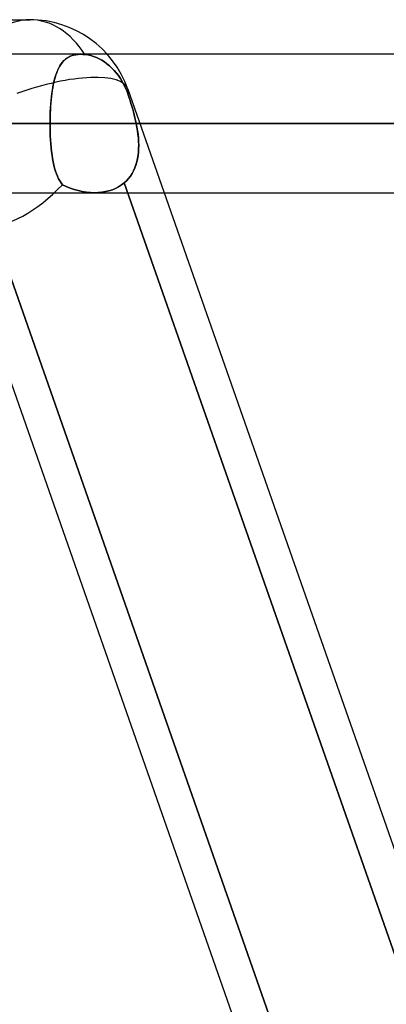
# Model space of a CAD drawing. Header units: millimetres. Extents: x -185 to 185, y -54 to 130.
# Tile 71 of 76: x 91.73 to 95.1, y 54.97 to 64. Entities that reach past the tile are written whole.
import ezdxf

# ---------------------------------------------------------------- set-up
doc = ezdxf.new("R2010")
doc.units = ezdxf.units.MM
doc.layers.add('MAIN-1', color=7, linetype='Continuous')
doc.layers.add('MAIN-2', color=7, linetype='Continuous')

msp = doc.modelspace()

# ---------------------------------------------------------------- linework, layer by layer
at = {"layer": 'MAIN-1'}
for p, q in [((87.782, 64), (91.8231, 64)), ((127, 63.6825), (92.5331, 63.6825)), ((92.7219, 63.3628), (101.7022, 37.7628)), ((127.635, 63.0475), (92.8325, 63.0475)), ((91.3471, 62.4844), (95.417, 50.8825)), ((91.0626, 62.3381), (95.0811, 50.8825)), ((93.0553, 62.4125), (127, 62.4125))]:
    msp.add_line(p, q, dxfattribs=at)
msp.add_arc((91.8231, 63.0475), 0.9525, 19.33022, 89.99992, dxfattribs=at)
for major_axis, ratio, start_param, end_param in [((0, -0.9525), 0.707107, 3.141593, 3.983027), ((0.8988, 0.3153), 0.314247, 0.000001, 1.593932)]:
    msp.add_ellipse((91.8231, 63.0475), major_axis=major_axis, ratio=ratio, start_param=start_param, end_param=end_param, dxfattribs=at)
at = {"layer": 'MAIN-2'}
for p, q in [((92.2897, 63.6825), (91.3083, 63.6825)), ((92.2427, 63.6787), (92.2653, 63.6815)), ((92.2685, 63.6818), (92.2487, 63.6796)), ((92.2653, 63.6815), (92.2891, 63.6825)), ((92.2893, 63.6825), (92.2685, 63.6818)), ((92.2891, 63.6825), (92.2951, 63.6825)), ((92.2953, 63.6825), (92.2893, 63.6825)), ((92.5331, 63.6825), (92.2897, 63.6825)), ((92.2951, 63.6825), (92.3012, 63.6823)), ((92.3014, 63.6823), (92.2953, 63.6825)), ((92.3012, 63.6823), (92.3074, 63.682)), ((92.3075, 63.682), (92.3014, 63.6823)), ((92.3074, 63.682), (92.3137, 63.6816)), ((92.3137, 63.6816), (92.3075, 63.682)), ((92.3137, 63.6816), (92.32, 63.6811)), ((92.32, 63.6811), (92.3137, 63.6816)), ((92.0977, 63.5766), (92.1092, 63.594)), ((92.1143, 63.6009), (92.1038, 63.5861)), ((92.1092, 63.594), (92.1216, 63.61)), ((92.1255, 63.6145), (92.1143, 63.6009)), ((92.1216, 63.61), (92.1351, 63.6245)), ((92.1375, 63.6269), (92.1255, 63.6145)), ((92.1351, 63.6245), (92.1497, 63.6376)), ((92.1504, 63.6382), (92.1375, 63.6269)), ((92.1497, 63.6376), (92.1656, 63.6492)), ((92.1642, 63.6483), (92.1504, 63.6382)), ((92.179, 63.6571), (92.1642, 63.6483)), ((92.1656, 63.6492), (92.1828, 63.6591)), ((92.1948, 63.6647), (92.179, 63.6571)), ((92.1828, 63.6591), (92.2014, 63.6674)), ((92.2117, 63.6711), (92.1948, 63.6647)), ((92.2014, 63.6674), (92.2214, 63.6739)), ((92.2297, 63.676), (92.2117, 63.6711)), ((92.2214, 63.6739), (92.2427, 63.6787)), ((92.2487, 63.6796), (92.2297, 63.676)), ((92.32, 63.6811), (92.3264, 63.6805)), ((92.3264, 63.6805), (92.32, 63.6811)), ((92.3264, 63.6805), (92.3534, 63.6766)), ((92.3534, 63.6767), (92.3264, 63.6805)), ((92.3805, 63.6707), (92.3534, 63.6767)), ((92.3534, 63.6766), (92.3805, 63.6707)), ((92.3805, 63.6707), (92.4074, 63.6627)), ((92.4074, 63.6627), (92.3805, 63.6707)), ((92.4074, 63.6627), (92.4335, 63.6527)), ((92.4335, 63.6527), (92.4074, 63.6627)), ((92.4335, 63.6527), (92.4586, 63.6413)), ((92.4586, 63.6413), (92.4335, 63.6527)), ((92.4586, 63.6413), (92.4823, 63.6284)), ((92.4823, 63.6284), (92.4586, 63.6413)), ((92.4823, 63.6284), (92.5061, 63.6134)), ((92.5061, 63.6134), (92.4823, 63.6284)), ((92.5061, 63.6134), (92.5299, 63.5962)), ((92.5299, 63.5962), (92.5061, 63.6134)), ((92.5299, 63.5962), (92.5533, 63.577)), ((92.5533, 63.577), (92.5299, 63.5962)), ((92.0599, 63.492), (92.0682, 63.5153)), ((92.0682, 63.5154), (92.0608, 63.4949)), ((92.0682, 63.5153), (92.0772, 63.5372)), ((92.0762, 63.5348), (92.0682, 63.5154)), ((92.0847, 63.5531), (92.0762, 63.5348)), ((92.0772, 63.5372), (92.0871, 63.5576)), ((92.0939, 63.5702), (92.0847, 63.5531)), ((92.0871, 63.5576), (92.0977, 63.5766)), ((92.1038, 63.5861), (92.0939, 63.5702)), ((92.5533, 63.577), (92.5758, 63.556)), ((92.5758, 63.556), (92.5533, 63.577)), ((92.5758, 63.556), (92.5971, 63.5336)), ((92.5971, 63.5336), (92.5758, 63.556)), ((92.5971, 63.5336), (92.6169, 63.5103)), ((92.6169, 63.5103), (92.5971, 63.5336)), ((92.6169, 63.5103), (92.6351, 63.4865)), ((92.6351, 63.4865), (92.6169, 63.5103)), ((92.0333, 63.3848), (92.039, 63.4136)), ((92.0419, 63.4268), (92.0366, 63.4021)), ((92.039, 63.4136), (92.0453, 63.4411)), ((92.0477, 63.4505), (92.0419, 63.4268)), ((92.0453, 63.4411), (92.0523, 63.4672)), ((92.054, 63.4732), (92.0477, 63.4505)), ((92.0523, 63.4672), (92.0599, 63.492)), ((92.0608, 63.4949), (92.054, 63.4732)), ((92.6351, 63.4865), (92.6528, 63.4606)), ((92.6528, 63.4606), (92.6351, 63.4865)), ((92.6528, 63.4606), (92.6698, 63.4327)), ((92.6698, 63.4327), (92.6528, 63.4606)), ((92.6698, 63.4327), (92.6859, 63.4031)), ((92.6859, 63.4031), (92.6698, 63.4327)), ((92.0197, 63.2919), (92.0237, 63.324)), ((92.0235, 63.3226), (92.02, 63.2943)), ((92.0274, 63.35), (92.0235, 63.3226)), ((92.0237, 63.324), (92.0282, 63.355)), ((92.0318, 63.3765), (92.0274, 63.35)), ((92.0282, 63.355), (92.0333, 63.3848)), ((92.0366, 63.4021), (92.0318, 63.3765)), ((92.6859, 63.4031), (92.7007, 63.3723)), ((92.7007, 63.3723), (92.6859, 63.4031)), ((92.7007, 63.3723), (92.7139, 63.3408)), ((92.7139, 63.3408), (92.7007, 63.3723)), ((92.7139, 63.3408), (92.7255, 63.3092)), ((92.7255, 63.3092), (92.7139, 63.3408)), ((92.0143, 63.2355), (92.012, 63.2052)), ((92.0135, 63.2249), (92.0163, 63.2589)), ((92.0169, 63.2653), (92.0143, 63.2355)), ((92.0163, 63.2589), (92.0197, 63.2919)), ((92.02, 63.2943), (92.0169, 63.2653)), ((92.7255, 63.3092), (92.734, 63.2839)), ((92.734, 63.284), (92.7255, 63.3092)), ((92.7423, 63.2583), (92.734, 63.284)), ((92.734, 63.2839), (92.7424, 63.2583)), ((92.7505, 63.2323), (92.7423, 63.2583)), ((92.7424, 63.2583), (92.7505, 63.2324)), ((92.7505, 63.2324), (92.7584, 63.2064)), ((92.7584, 63.2061), (92.7505, 63.2323)), ((92.0088, 63.1432), (92.0078, 63.1116)), ((92.008, 63.1196), (92.0093, 63.1552)), ((92.0102, 63.1744), (92.0088, 63.1432)), ((92.0093, 63.1552), (92.0111, 63.1903)), ((92.012, 63.2052), (92.0102, 63.1744)), ((92.0111, 63.1903), (92.0135, 63.2249)), ((92.7584, 63.2064), (92.7659, 63.1801)), ((92.766, 63.1797), (92.7584, 63.2061)), ((92.7659, 63.1801), (92.7732, 63.1537)), ((92.7733, 63.1533), (92.766, 63.1797)), ((92.7732, 63.1537), (92.7802, 63.1272)), ((92.7803, 63.1269), (92.7733, 63.1533)), ((92.007, 63.0475), (92.0073, 63.0837)), ((92.0072, 63.0797), (92.007, 63.0475)), ((92.0078, 63.1116), (92.0072, 63.0797)), ((92.0073, 63.0837), (92.008, 63.1196)), ((92.7802, 63.1272), (92.7868, 63.1006)), ((92.7868, 63.1004), (92.7803, 63.1269)), ((92.7868, 63.1006), (92.7929, 63.074)), ((92.7929, 63.0739), (92.7868, 63.1004)), ((92.7929, 63.074), (92.7985, 63.0475)), ((92.7985, 63.0475), (92.7929, 63.0739)), ((96.647, 63.0475), (70.9807, 63.0475)), ((70.9807, 63.0475), (96.647, 63.0475)), ((71.8794, 63.0475), (97.917, 63.0475)), ((97.917, 63.0475), (71.8794, 63.0475)), ((106.553, 63.0475), (77.9902, 63.0475)), ((77.9902, 63.0475), (106.553, 63.0475)), ((78.8888, 63.0475), (107.823, 63.0475)), ((107.823, 63.0475), (78.8888, 63.0475)), ((116.459, 63.0475), (84.9989, 63.0475)), ((84.9989, 63.0475), (116.459, 63.0475)), ((85.8974, 63.0475), (117.729, 63.0475)), ((117.729, 63.0475), (85.8974, 63.0475)), ((85.8974, 63.0475), (92.007, 63.0475)), ((92.007, 63.0475), (85.8974, 63.0475)), ((126.365, 63.0475), (92.007, 63.0475)), ((92.007, 63.0475), (126.365, 63.0475)), ((92.0073, 63.0092), (92.007, 63.0475)), ((92.007, 63.0475), (92.0073, 63.0095)), ((92.0073, 63.0095), (92.0081, 62.9718)), ((92.0081, 62.9714), (92.0073, 63.0092)), ((92.0081, 62.9718), (92.0095, 62.9346)), ((92.0096, 62.934), (92.0081, 62.9714)), ((92.7985, 63.0475), (127.635, 63.0475)), ((92.8325, 63.0475), (92.7985, 63.0475)), ((92.8048, 63.0144), (92.7985, 63.0475)), ((92.7985, 63.0475), (92.805, 63.0134)), ((92.8103, 62.9813), (92.8048, 63.0144)), ((92.805, 63.0134), (92.8105, 62.9796)), ((92.8147, 62.9484), (92.8103, 62.9813)), ((92.8105, 62.9796), (92.815, 62.946)), ((92.0095, 62.9346), (92.0115, 62.8978)), ((92.0116, 62.8973), (92.0096, 62.934)), ((92.0115, 62.8978), (92.0141, 62.8616)), ((92.0142, 62.8612), (92.0116, 62.8973)), ((92.8181, 62.9155), (92.8147, 62.9484)), ((92.815, 62.946), (92.8184, 62.9129)), ((92.8204, 62.8829), (92.8181, 62.9155)), ((92.8184, 62.9129), (92.8205, 62.8801)), ((92.8213, 62.8506), (92.8204, 62.8829)), ((92.8205, 62.8801), (92.8214, 62.8478)), ((92.0141, 62.8616), (92.0173, 62.8262)), ((92.0173, 62.8258), (92.0142, 62.8612)), ((92.0173, 62.8262), (92.021, 62.7918)), ((92.0211, 62.7914), (92.0173, 62.8258)), ((92.021, 62.7918), (92.0254, 62.7586)), ((92.0254, 62.7583), (92.0211, 62.7914)), ((92.8189, 62.7848), (92.8155, 62.7541)), ((92.8158, 62.7563), (92.8191, 62.7871)), ((92.8208, 62.816), (92.8189, 62.7848)), ((92.8191, 62.7871), (92.821, 62.8186)), ((92.8214, 62.8478), (92.8208, 62.816)), ((92.821, 62.8186), (92.8213, 62.8506)), ((92.0254, 62.7586), (92.0304, 62.7266)), ((92.0304, 62.7263), (92.0254, 62.7583)), ((92.0304, 62.7266), (92.036, 62.6958)), ((92.036, 62.6956), (92.0304, 62.7263)), ((92.036, 62.6958), (92.0423, 62.6663)), ((92.0423, 62.6663), (92.036, 62.6956)), ((92.8038, 62.6952), (92.7954, 62.6669)), ((92.7959, 62.6684), (92.8042, 62.6968)), ((92.8104, 62.7243), (92.8038, 62.6952)), ((92.8042, 62.6968), (92.8108, 62.7261)), ((92.8155, 62.7541), (92.8104, 62.7243)), ((92.8108, 62.7261), (92.8158, 62.7563)), ((92.0493, 62.6383), (92.0423, 62.6663)), ((92.0423, 62.6663), (92.0494, 62.6382)), ((92.0571, 62.6117), (92.0493, 62.6383)), ((92.0494, 62.6382), (92.0571, 62.6116)), ((92.0656, 62.5867), (92.0571, 62.6117)), ((92.0571, 62.6116), (92.0656, 62.5867)), ((92.7735, 62.6137), (92.7599, 62.5888)), ((92.7602, 62.5894), (92.774, 62.6146)), ((92.7853, 62.6397), (92.7735, 62.6137)), ((92.774, 62.6146), (92.7859, 62.641)), ((92.7954, 62.6669), (92.7853, 62.6397)), ((92.7859, 62.641), (92.7959, 62.6684)), ((92.0748, 62.5633), (92.0656, 62.5867)), ((92.0656, 62.5867), (92.0749, 62.5632)), ((92.0849, 62.5415), (92.0748, 62.5633)), ((92.0749, 62.5632), (92.085, 62.5415)), ((92.096, 62.5213), (92.0849, 62.5415)), ((92.085, 62.5415), (92.096, 62.5213)), ((92.1079, 62.5028), (92.096, 62.5213)), ((92.096, 62.5213), (92.1079, 62.5028)), ((92.6876, 62.5032), (92.7084, 62.5224)), ((92.7084, 62.5224), (92.6876, 62.5032)), ((92.7084, 62.5224), (92.7274, 62.5433)), ((92.7274, 62.5431), (92.7084, 62.5224)), ((92.7274, 62.5433), (92.7447, 62.5656)), ((92.7445, 62.5653), (92.7274, 62.5431)), ((92.7599, 62.5888), (92.7445, 62.5653)), ((92.7447, 62.5656), (92.7602, 62.5894)), ((95.4383, 50.8217), (91.3471, 62.4844)), ((92.1208, 62.4859), (92.1079, 62.5028)), ((92.1079, 62.5028), (92.1208, 62.4859)), ((92.156, 62.4692), (92.1208, 62.4859)), ((92.1208, 62.4859), (92.1555, 62.4694)), ((92.1555, 62.4694), (92.1912, 62.4548)), ((92.1921, 62.4545), (92.156, 62.4692)), ((92.1912, 62.4548), (92.2277, 62.4423)), ((92.2287, 62.4419), (92.1921, 62.4545)), ((92.2277, 62.4423), (92.2648, 62.4318)), ((92.2658, 62.4315), (92.2287, 62.4419)), ((92.2648, 62.4318), (92.3024, 62.4234)), ((92.3031, 62.4233), (92.2658, 62.4315)), ((92.3024, 62.4234), (92.34, 62.4174)), ((92.3405, 62.4174), (92.3031, 62.4233)), ((92.34, 62.4174), (92.3775, 62.4138)), ((92.3778, 62.4137), (92.3405, 62.4174)), ((92.4492, 62.4136), (92.4832, 62.4169)), ((92.4831, 62.4168), (92.4492, 62.4136)), ((92.5162, 62.4224), (92.4831, 62.4168)), ((92.4832, 62.4169), (92.5164, 62.4224)), ((92.5484, 62.4303), (92.5162, 62.4224)), ((92.5164, 62.4224), (92.5485, 62.4303)), ((92.5794, 62.4404), (92.5484, 62.4303)), ((92.5485, 62.4303), (92.5793, 62.4404)), ((92.5793, 62.4404), (92.6087, 62.4527)), ((92.609, 62.4528), (92.5794, 62.4404)), ((92.6087, 62.4527), (92.6367, 62.4673)), ((92.6369, 62.4675), (92.609, 62.4528)), ((92.6367, 62.4673), (92.663, 62.4842)), ((92.6631, 62.4842), (92.6369, 62.4675)), ((92.663, 62.4842), (92.6876, 62.5032)), ((92.6876, 62.5032), (92.6631, 62.4842)), ((92.6876, 62.5032), (96.7802, 50.8364)), ((96.7802, 50.8364), (92.6876, 62.5032)), ((91.1722, 62.4125), (92.4147, 62.4125)), ((92.3775, 62.4138), (92.4147, 62.4125)), ((92.4146, 62.4125), (92.3778, 62.4137)), ((92.4492, 62.4136), (92.4146, 62.4125)), ((92.4147, 62.4125), (92.4492, 62.4136)), ((92.4153, 62.4125), (93.0553, 62.4125))]:
    msp.add_line(p, q, dxfattribs=at)
for major_axis, ratio, start_param, end_param in [((0, -0.9525), 0.707107, -3.141593, -2.300159), ((0, -0.9525), 0.707107, 2.297734, 3.141593), ((0, -0.9525), 0.707107, 2.297734, 3.141593), ((0.8988, 0.3153), 0.314247, 0.000001, 1.593932), ((0.8988, 0.3153), 0.314247, -0.003829, 0.000001), ((0.8988, 0.3153), 0.314247, -0.003829, 0.000001), ((0.8988, 0.3153), 0.314247, -0.173715, -0.003829), ((0.8988, 0.3153), 0.314247, -0.173715, -0.003829), ((-0.6307, -0.8897), 0.539402, 0.365348, 1.305488), ((-0.6307, -0.8897), 0.539402, 0.365348, 1.305488)]:
    msp.add_ellipse((91.8231, 63.0475), major_axis=major_axis, ratio=ratio, start_param=start_param, end_param=end_param, dxfattribs=at)

doc.saveas('drawing.dxf')
